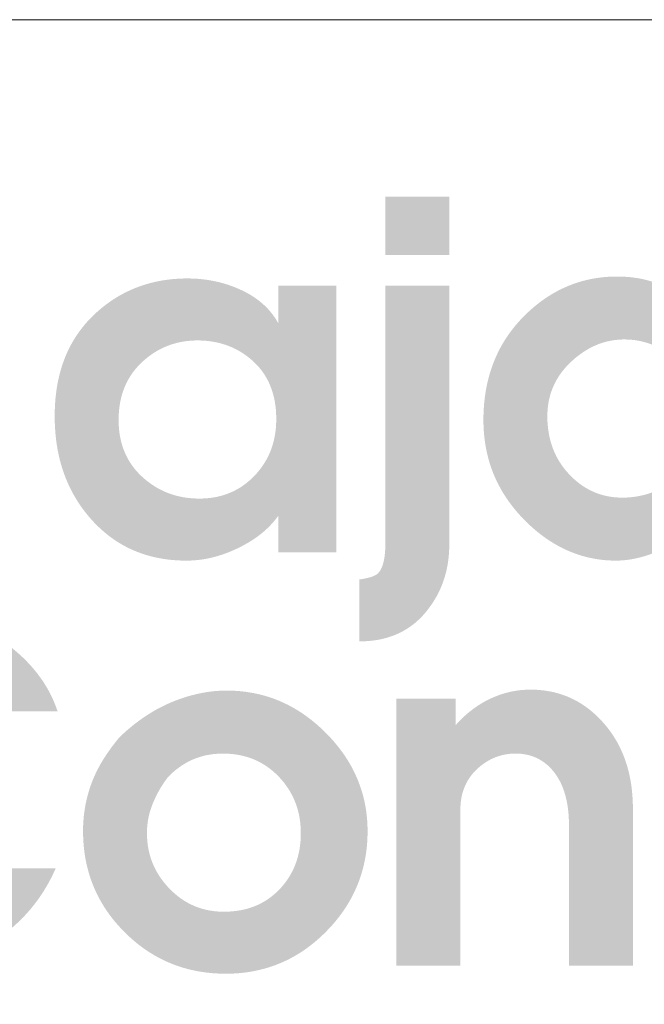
# Model space of a CAD drawing. Header units: millimetres. Extents: x 8949 to 48457, y -1077 to 15217.
# Tile 53 of 63: x 34491 to 34537, y 9299 to 9372. Entities that reach past the tile are written whole.
import ezdxf

# ---------------------------------------------------------------- set-up
doc = ezdxf.new("R2010")
doc.units = ezdxf.units.MM
doc.layers.add('0A_OCIEPLENIE', color=30, linetype='Continuous', lineweight=9)
doc.layers.add('0A_TABELKA', color=7, linetype='Continuous', lineweight=0)

# ---------------------------------------------------------------- blocks, each defined once
blk = doc.blocks.new('G$C46E6ED60')
at = {"true_color": 0x142354}
h = blk.add_hatch(color=179, dxfattribs=at)
h.paths.add_polyline_path([(600.55, 202.51), (618.17, 202.51), (618.17, 186.49), (600.55, 186.49)])
h.paths.add_polyline_path([(618.17, 178.01), (618.17, 106.71), (618.16, 105.86), (618.13, 105.01), (618.08, 104.17), (618.01, 103.35), (617.92, 102.53), (617.81, 101.72), (617.68, 100.92), (617.52, 100.14), (617.35, 99.36), (617.16, 98.59), (616.95, 97.83), (616.71, 97.08), (616.46, 96.34), (616.19, 95.61), (615.89, 94.89), (615.58, 94.18), (615.25, 93.48), (614.89, 92.79), (614.52, 92.11), (614.12, 91.44), (613.71, 90.77), (613.27, 90.12), (612.82, 89.48), (612.34, 88.85), (611.77, 88.12), (611.18, 87.43), (610.57, 86.77), (609.94, 86.14), (609.29, 85.54), (608.63, 84.97), (607.94, 84.43), (607.24, 83.92), (606.51, 83.44), (605.77, 83), (605.01, 82.58), (604.23, 82.2), (603.43, 81.84), (602.61, 81.52), (601.78, 81.23), (600.92, 80.96), (600.05, 80.73), (599.16, 80.53), (598.24, 80.36), (597.31, 80.23), (596.36, 80.12), (595.4, 80.04), (594.41, 79.99), (593.4, 79.98), (593.4, 97.05), (593.73, 97.1), (594.04, 97.14), (594.35, 97.19), (594.65, 97.24), (594.94, 97.3), (595.21, 97.35), (595.48, 97.41), (595.74, 97.47), (595.99, 97.54), (596.23, 97.6), (596.46, 97.67), (596.68, 97.74), (596.89, 97.82), (597.09, 97.89), (597.28, 97.97), (597.46, 98.05), (597.64, 98.13), (597.8, 98.22), (597.95, 98.3), (598.09, 98.39), (598.23, 98.48), (598.35, 98.58), (598.47, 98.67), (598.57, 98.77), (598.73, 98.95), (598.89, 99.15), (599.03, 99.36), (599.17, 99.59), (599.31, 99.82), (599.44, 100.08), (599.56, 100.34), (599.67, 100.62), (599.78, 100.92), (599.88, 101.22), (599.97, 101.54), (600.05, 101.88), (600.13, 102.23), (600.21, 102.59), (600.27, 102.97), (600.33, 103.36), (600.38, 103.76), (600.43, 104.18), (600.46, 104.61), (600.5, 105.05), (600.52, 105.51), (600.54, 105.99), (600.55, 106.47), (600.55, 106.97), (600.55, 178.01)])
h = blk.add_hatch(color=179, dxfattribs=at)
h.paths.add_polyline_path([(645.2, 142.04), (645.21, 141.22), (645.24, 140.41), (645.3, 139.62), (645.38, 138.84), (645.48, 138.06), (645.6, 137.31), (645.74, 136.56), (645.91, 135.82), (646.09, 135.1), (646.3, 134.39), (646.53, 133.69), (646.79, 133), (647.06, 132.32), (647.36, 131.66), (647.68, 131), (648.02, 130.36), (648.39, 129.73), (648.77, 129.12), (649.18, 128.51), (649.61, 127.92), (650.06, 127.34), (650.54, 126.77), (651.04, 126.21), (651.55, 125.67), (652.06, 125.17), (652.56, 124.7), (653.08, 124.24), (653.61, 123.81), (654.14, 123.4), (654.68, 123.01), (655.23, 122.64), (655.79, 122.29), (656.36, 121.97), (656.94, 121.66), (657.52, 121.38), (658.11, 121.11), (658.71, 120.87), (659.32, 120.65), (659.94, 120.45), (660.56, 120.27), (661.2, 120.11), (661.84, 119.97), (662.49, 119.86), (663.14, 119.76), (663.81, 119.69), (664.49, 119.64), (665.17, 119.6), (665.86, 119.59), (666.57, 119.6), (667.28, 119.63), (667.98, 119.68), (668.67, 119.75), (669.35, 119.83), (670.03, 119.94), (670.69, 120.07), (671.35, 120.21), (672, 120.37), (672.65, 120.56), (673.28, 120.76), (673.91, 120.98), (674.53, 121.22), (675.14, 121.48), (675.74, 121.76), (676.34, 122.06), (676.93, 122.38), (677.51, 122.71), (678.08, 123.07), (678.65, 123.44), (679.2, 123.84), (679.75, 124.25), (680.29, 124.68), (680.83, 125.14), (681.42, 125.67), (681.99, 126.22), (682.54, 126.79), (683.05, 127.37), (683.55, 127.96), (684.02, 128.57), (684.46, 129.2), (684.88, 129.83), (685.27, 130.49), (685.64, 131.15), (685.98, 131.84), (686.29, 132.53), (686.58, 133.25), (686.85, 133.97), (687.09, 134.71), (687.31, 135.47), (687.49, 136.24), (687.66, 137.02), (687.8, 137.82), (687.91, 138.64), (688, 139.47), (688.06, 140.31), (688.1, 141.17), (688.11, 142.04), (688.1, 142.76), (688.07, 143.48), (688.01, 144.18), (687.93, 144.88), (687.83, 145.56), (687.7, 146.24), (687.55, 146.91), (687.38, 147.57), (687.18, 148.23), (686.96, 148.87), (686.72, 149.5), (686.46, 150.13), (686.17, 150.75), (685.86, 151.36), (685.53, 151.96), (685.17, 152.55), (684.79, 153.13), (684.39, 153.7), (683.96, 154.27), (683.51, 154.83), (683.04, 155.37), (682.55, 155.91), (682.03, 156.44), (681.49, 156.96), (680.93, 157.47), (680.37, 157.96), (679.81, 158.42), (679.23, 158.86), (678.65, 159.28), (678.06, 159.68), (677.47, 160.06), (676.87, 160.41), (676.26, 160.75), (675.65, 161.06), (675.03, 161.35), (674.41, 161.62), (673.77, 161.87), (673.13, 162.1), (672.49, 162.3), (671.84, 162.49), (671.18, 162.65), (670.52, 162.79), (669.84, 162.91), (669.17, 163.01), (668.48, 163.08), (667.79, 163.14), (667.09, 163.17), (666.39, 163.18), (665.72, 163.17), (665.05, 163.14), (664.39, 163.08), (663.74, 163.01), (663.09, 162.91), (662.44, 162.79), (661.8, 162.66), (661.17, 162.5), (660.54, 162.31), (659.92, 162.11), (659.3, 161.89), (658.69, 161.64), (658.08, 161.37), (657.48, 161.09), (656.88, 160.78), (656.29, 160.45), (655.71, 160.09), (655.12, 159.72), (654.55, 159.33), (653.98, 158.91), (653.41, 158.47), (652.85, 158.02), (652.3, 157.54), (651.75, 157.03), (651.21, 156.52), (650.7, 155.99), (650.21, 155.46), (649.75, 154.91), (649.3, 154.36), (648.88, 153.79), (648.49, 153.22), (648.11, 152.64), (647.76, 152.05), (647.43, 151.45), (647.12, 150.84), (646.84, 150.21), (646.58, 149.59), (646.34, 148.95), (646.12, 148.3), (645.93, 147.64), (645.76, 146.97), (645.61, 146.3), (645.49, 145.61), (645.38, 144.92), (645.3, 144.21), (645.25, 143.5), (645.21, 142.77)], is_closed=False)
h.paths.add_polyline_path([(687.06, 170.73), (687.06, 202.51), (704.94, 202.51), (704.94, 104.49), (688.91, 104.49), (688.91, 115.09), (688.6, 114.58), (688.28, 114.08), (687.94, 113.59), (687.58, 113.1), (687.21, 112.63), (686.82, 112.16), (686.41, 111.71), (685.98, 111.26), (685.54, 110.82), (685.08, 110.39), (684.6, 109.96), (684.11, 109.55), (683.6, 109.14), (683.07, 108.75), (682.53, 108.36), (681.96, 107.98), (681.39, 107.61), (680.79, 107.25), (680.18, 106.89), (679.55, 106.55), (678.9, 106.21), (678.24, 105.88), (677.55, 105.57), (676.86, 105.25), (676.28, 105.01), (675.72, 104.77), (675.15, 104.55), (674.59, 104.33), (674.03, 104.13), (673.48, 103.94), (672.93, 103.75), (672.38, 103.58), (671.84, 103.42), (671.3, 103.26), (670.76, 103.12), (670.23, 102.99), (669.7, 102.87), (669.18, 102.76), (668.66, 102.66), (668.14, 102.57), (667.63, 102.49), (667.12, 102.42), (666.61, 102.37), (666.11, 102.32), (665.61, 102.28), (665.12, 102.26), (664.63, 102.24), (664.14, 102.23), (662.95, 102.25), (661.78, 102.31), (660.61, 102.41), (659.46, 102.55), (658.32, 102.73), (657.18, 102.95), (656.06, 103.2), (654.96, 103.5), (653.86, 103.83), (652.77, 104.21), (651.69, 104.63), (650.63, 105.08), (649.57, 105.57), (648.53, 106.11), (647.5, 106.68), (646.48, 107.29), (645.47, 107.94), (644.47, 108.63), (643.48, 109.36), (642.5, 110.13), (641.54, 110.94), (640.58, 111.79), (639.64, 112.68), (638.71, 113.61), (637.8, 114.56), (636.93, 115.53), (636.1, 116.52), (635.31, 117.53), (634.55, 118.55), (633.84, 119.58), (633.16, 120.64), (632.53, 121.7), (631.93, 122.79), (631.37, 123.89), (630.84, 125.01), (630.36, 126.14), (629.92, 127.29), (629.51, 128.45), (629.14, 129.63), (628.82, 130.83), (628.53, 132.04), (628.28, 133.27), (628.06, 134.52), (627.89, 135.78), (627.75, 137.06), (627.66, 138.35), (627.6, 139.66), (627.58, 140.98), (627.6, 142.46), (627.66, 143.91), (627.76, 145.34), (627.91, 146.75), (628.09, 148.14), (628.32, 149.5), (628.58, 150.85), (628.89, 152.16), (629.24, 153.46), (629.63, 154.73), (630.06, 155.99), (630.53, 157.22), (631.04, 158.42), (631.59, 159.61), (632.18, 160.77), (632.82, 161.91), (633.49, 163.02), (634.21, 164.12), (634.97, 165.19), (635.77, 166.24), (636.61, 167.27), (637.49, 168.27), (638.41, 169.25), (639.37, 170.21), (640.27, 171.05), (641.18, 171.86), (642.11, 172.63), (643.05, 173.37), (643.99, 174.06), (644.96, 174.73), (645.93, 175.35), (646.92, 175.94), (647.92, 176.5), (648.93, 177.02), (649.96, 177.5), (650.99, 177.95), (652.04, 178.36), (653.1, 178.74), (654.18, 179.08), (655.26, 179.38), (656.36, 179.65), (657.47, 179.88), (658.6, 180.08), (659.73, 180.24), (660.88, 180.37), (662.04, 180.46), (663.22, 180.51), (664.4, 180.53), (665.04, 180.52), (665.67, 180.51), (666.3, 180.48), (666.92, 180.44), (667.53, 180.4), (668.14, 180.34), (668.74, 180.27), (669.33, 180.19), (669.92, 180.1), (670.51, 180), (671.08, 179.89), (671.66, 179.77), (672.22, 179.63), (672.78, 179.49), (673.33, 179.34), (673.88, 179.17), (674.42, 179), (674.96, 178.81), (675.49, 178.62), (676.01, 178.41), (676.53, 178.2), (677.04, 177.97), (677.55, 177.73), (678.05, 177.48), (678.39, 177.3), (678.74, 177.11), (679.09, 176.91), (679.44, 176.71), (679.79, 176.49), (680.15, 176.27), (680.51, 176.03), (680.87, 175.79), (681.24, 175.54), (681.61, 175.28), (681.98, 175.01), (682.35, 174.73), (682.73, 174.45), (683.11, 174.15), (683.49, 173.85), (683.88, 173.54), (684.26, 173.22), (684.65, 172.89), (685.05, 172.55), (685.44, 172.2), (685.84, 171.85), (686.25, 171.48), (686.65, 171.11)], is_closed=False)
h = blk.add_hatch(color=179, dxfattribs=at)
h.paths.add_polyline_path([(549.29, 119.33), (550.05, 119.34), (550.8, 119.38), (551.53, 119.43), (552.25, 119.51), (552.97, 119.6), (553.67, 119.72), (554.36, 119.86), (555.04, 120.03), (555.71, 120.21), (556.37, 120.42), (557.02, 120.65), (557.65, 120.9), (558.28, 121.17), (558.9, 121.46), (559.5, 121.78), (560.1, 122.12), (560.68, 122.47), (561.25, 122.86), (561.81, 123.26), (562.36, 123.68), (562.91, 124.13), (563.44, 124.6), (563.95, 125.09), (564.46, 125.6), (564.95, 126.13), (565.42, 126.66), (565.87, 127.21), (566.3, 127.77), (566.71, 128.35), (567.1, 128.93), (567.46, 129.52), (567.81, 130.12), (568.13, 130.74), (568.44, 131.36), (568.72, 132), (568.98, 132.65), (569.22, 133.31), (569.44, 133.97), (569.64, 134.65), (569.82, 135.34), (569.97, 136.04), (570.11, 136.76), (570.22, 137.48), (570.32, 138.21), (570.39, 138.96), (570.44, 139.71), (570.47, 140.48), (570.48, 141.26), (570.47, 142.08), (570.44, 142.9), (570.39, 143.7), (570.31, 144.48), (570.21, 145.25), (570.09, 146.01), (569.95, 146.75), (569.79, 147.47), (569.6, 148.18), (569.39, 148.88), (569.16, 149.56), (568.91, 150.23), (568.64, 150.88), (568.35, 151.52), (568.03, 152.14), (567.69, 152.75), (567.33, 153.35), (566.95, 153.93), (566.55, 154.49), (566.12, 155.04), (565.67, 155.58), (565.2, 156.1), (564.71, 156.6), (564.2, 157.1), (563.67, 157.57), (563.13, 158.02), (562.58, 158.46), (562.02, 158.87), (561.45, 159.27), (560.87, 159.64), (560.28, 159.99), (559.69, 160.32), (559.08, 160.64), (558.46, 160.93), (557.83, 161.2), (557.19, 161.45), (556.54, 161.69), (555.88, 161.9), (555.22, 162.09), (554.54, 162.26), (553.85, 162.41), (553.15, 162.54), (552.45, 162.66), (551.73, 162.75), (551, 162.82), (550.26, 162.87), (549.52, 162.9), (548.76, 162.91), (548.03, 162.9), (547.3, 162.87), (546.58, 162.81), (545.87, 162.74), (545.17, 162.65), (544.48, 162.53), (543.79, 162.4), (543.12, 162.24), (542.45, 162.06), (541.79, 161.86), (541.14, 161.64), (540.5, 161.4), (539.86, 161.14), (539.24, 160.86), (538.62, 160.56), (538.01, 160.24), (537.42, 159.89), (536.82, 159.53), (536.24, 159.14), (535.67, 158.74), (535.1, 158.31), (534.55, 157.86), (534, 157.39), (533.46, 156.9), (532.94, 156.4), (532.44, 155.87), (531.96, 155.34), (531.5, 154.79), (531.06, 154.23), (530.65, 153.65), (530.26, 153.06), (529.89, 152.46), (529.55, 151.84), (529.22, 151.22), (528.92, 150.57), (528.64, 149.92), (528.39, 149.25), (528.15, 148.56), (527.94, 147.87), (527.75, 147.16), (527.58, 146.43), (527.44, 145.69), (527.32, 144.94), (527.22, 144.18), (527.14, 143.4), (527.08, 142.61), (527.05, 141.8), (527.04, 140.98), (527.05, 140.14), (527.09, 139.32), (527.15, 138.51), (527.24, 137.71), (527.35, 136.92), (527.49, 136.16), (527.65, 135.4), (527.83, 134.66), (528.04, 133.93), (528.28, 133.22), (528.54, 132.52), (528.83, 131.84), (529.14, 131.17), (529.47, 130.51), (529.83, 129.87), (530.22, 129.25), (530.63, 128.63), (531.06, 128.04), (531.52, 127.45), (532.01, 126.88), (532.52, 126.33), (533.05, 125.78), (533.61, 125.26), (534.2, 124.74), (534.73, 124.3), (535.27, 123.88), (535.82, 123.47), (536.38, 123.09), (536.95, 122.72), (537.52, 122.37), (538.1, 122.04), (538.7, 121.73), (539.3, 121.44), (539.9, 121.17), (540.52, 120.92), (541.15, 120.68), (541.78, 120.47), (542.42, 120.27), (543.07, 120.09), (543.73, 119.93), (544.4, 119.79), (545.07, 119.67), (545.75, 119.57), (546.45, 119.48), (547.14, 119.42), (547.85, 119.37), (548.57, 119.34)], is_closed=False)
h.paths.add_polyline_path([(509.42, 142.04), (509.44, 143.56), (509.5, 145.05), (509.6, 146.51), (509.75, 147.95), (509.93, 149.36), (510.15, 150.74), (510.42, 152.09), (510.73, 153.41), (511.08, 154.71), (511.46, 155.98), (511.89, 157.23), (512.36, 158.44), (512.88, 159.63), (513.43, 160.79), (514.02, 161.92), (514.66, 163.03), (515.33, 164.1), (516.05, 165.15), (516.81, 166.17), (517.6, 167.17), (518.44, 168.13), (519.32, 169.07), (520.25, 169.98), (521.21, 170.87), (522.08, 171.61), (522.96, 172.33), (523.86, 173.01), (524.77, 173.66), (525.69, 174.27), (526.63, 174.86), (527.58, 175.42), (528.55, 175.94), (529.53, 176.43), (530.53, 176.89), (531.54, 177.32), (532.57, 177.71), (533.6, 178.08), (534.66, 178.41), (535.73, 178.71), (536.81, 178.98), (537.9, 179.22), (539.01, 179.43), (540.14, 179.6), (541.28, 179.74), (542.43, 179.85), (543.6, 179.93), (544.78, 179.98), (545.98, 180), (546.65, 179.99), (547.32, 179.97), (547.98, 179.95), (548.64, 179.91), (549.29, 179.86), (549.94, 179.79), (550.59, 179.72), (551.23, 179.64), (551.87, 179.54), (552.5, 179.43), (553.13, 179.31), (553.76, 179.18), (554.38, 179.04), (555, 178.89), (555.61, 178.73), (556.22, 178.55), (556.83, 178.37), (557.43, 178.17), (558.02, 177.96), (558.62, 177.74), (559.2, 177.51), (559.79, 177.27), (560.37, 177.01), (560.95, 176.75), (561.51, 176.48), (562.07, 176.19), (562.61, 175.9), (563.14, 175.6), (563.65, 175.29), (564.16, 174.97), (564.65, 174.64), (565.13, 174.3), (565.59, 173.95), (566.04, 173.6), (566.48, 173.23), (566.91, 172.86), (567.32, 172.48), (567.72, 172.09), (568.11, 171.69), (568.48, 171.28), (568.84, 170.86), (569.19, 170.43), (569.53, 170), (569.85, 169.55), (570.16, 169.1), (570.46, 168.64), (570.75, 168.16), (571.02, 167.68), (571.02, 178.01), (587.05, 178.01), (587.05, 104.49), (571.02, 104.49), (571.02, 114.56), (570.69, 114.11), (570.35, 113.67), (570, 113.24), (569.64, 112.82), (569.27, 112.4), (568.89, 111.99), (568.49, 111.58), (568.09, 111.19), (567.67, 110.79), (567.24, 110.41), (566.8, 110.03), (566.35, 109.66), (565.88, 109.29), (565.41, 108.94), (564.92, 108.58), (564.42, 108.24), (563.91, 107.9), (563.39, 107.57), (562.86, 107.24), (562.31, 106.93), (561.76, 106.61), (561.19, 106.31), (560.61, 106.01), (560.02, 105.72), (559.42, 105.43), (558.83, 105.16), (558.23, 104.9), (557.64, 104.65), (557.04, 104.42), (556.44, 104.19), (555.85, 103.98), (555.25, 103.78), (554.66, 103.59), (554.06, 103.42), (553.46, 103.26), (552.87, 103.1), (552.27, 102.97), (551.68, 102.84), (551.08, 102.72), (550.48, 102.62), (549.89, 102.53), (549.29, 102.45), (548.69, 102.39), (548.1, 102.33), (547.5, 102.29), (546.91, 102.26), (546.31, 102.24), (545.72, 102.23), (544.39, 102.25), (543.08, 102.31), (541.8, 102.41), (540.53, 102.55), (539.29, 102.73), (538.07, 102.94), (536.86, 103.2), (535.68, 103.49), (534.52, 103.82), (533.38, 104.2), (532.26, 104.61), (531.16, 105.06), (530.08, 105.55), (529.02, 106.08), (527.98, 106.65), (526.96, 107.26), (525.96, 107.91), (524.98, 108.6), (524.03, 109.32), (523.09, 110.09), (522.18, 110.89), (521.28, 111.74), (520.4, 112.62), (519.55, 113.54), (518.72, 114.5), (517.93, 115.47), (517.18, 116.46), (516.45, 117.48), (515.77, 118.51), (515.12, 119.57), (514.5, 120.64), (513.92, 121.74), (513.38, 122.85), (512.87, 123.99), (512.39, 125.15), (511.95, 126.32), (511.55, 127.52), (511.18, 128.74), (510.84, 129.98), (510.54, 131.24), (510.28, 132.51), (510.05, 133.81), (509.86, 135.13), (509.7, 136.47), (509.58, 137.84), (509.49, 139.22), (509.44, 140.62)], is_closed=False)
blk.add_hatch(color=179, dxfattribs=at).paths.add_polyline_path([(413.37, 41.44), (413.39, 42.81), (413.46, 44.18), (413.57, 45.55), (413.72, 46.91), (413.92, 48.26), (414.17, 49.61), (414.45, 50.95), (414.78, 52.29), (415.16, 53.62), (415.58, 54.95), (416.04, 56.27), (416.55, 57.58), (417.1, 58.89), (417.7, 60.19), (418.34, 61.49), (419.03, 62.79), (419.76, 64.07), (420.53, 65.35), (421.35, 66.63), (422.21, 67.9), (423.11, 69.17), (424.06, 70.42), (425.06, 71.68), (426.1, 72.93), (427.36, 74.36), (428.64, 75.74), (429.96, 77.05), (431.3, 78.3), (432.67, 79.49), (434.07, 80.63), (435.49, 81.69), (436.94, 82.7), (438.42, 83.65), (439.92, 84.53), (441.46, 85.36), (443.02, 86.12), (444.6, 86.83), (446.22, 87.47), (447.86, 88.05), (449.53, 88.57), (451.22, 89.03), (452.94, 89.42), (454.69, 89.76), (456.47, 90.03), (458.28, 90.25), (460.11, 90.4), (461.97, 90.49), (463.85, 90.52), (465.01, 90.51), (466.16, 90.47), (467.32, 90.4), (468.47, 90.31), (469.62, 90.18), (470.76, 90.03), (471.91, 89.86), (473.05, 89.65), (474.19, 89.42), (475.33, 89.17), (476.46, 88.88), (477.59, 88.57), (478.72, 88.23), (479.85, 87.87), (480.98, 87.47), (482.1, 87.05), (483.22, 86.6), (484.34, 86.13), (485.46, 85.63), (486.57, 85.1), (487.68, 84.54), (488.79, 83.96), (489.9, 83.35), (491, 82.71), (492.22, 81.97), (493.4, 81.22), (494.55, 80.45), (495.66, 79.67), (496.73, 78.87), (497.77, 78.06), (498.77, 77.23), (499.73, 76.38), (500.66, 75.52), (501.55, 74.64), (502.41, 73.75), (503.23, 72.84), (504.01, 71.92), (504.75, 70.98), (505.46, 70.02), (506.14, 69.05), (506.77, 68.06), (507.37, 67.06), (507.94, 66.04), (508.46, 65.01), (508.96, 63.96), (509.41, 62.89), (509.83, 61.81), (510.21, 60.72), (489.68, 60.72), (489.21, 61.23), (488.73, 61.73), (488.25, 62.22), (487.76, 62.7), (487.27, 63.17), (486.78, 63.62), (486.29, 64.07), (485.79, 64.5), (485.29, 64.93), (484.79, 65.34), (484.28, 65.74), (483.77, 66.13), (483.26, 66.51), (482.75, 66.87), (482.23, 67.23), (481.71, 67.57), (481.18, 67.91), (480.66, 68.23), (480.13, 68.54), (479.59, 68.84), (479.06, 69.13), (478.52, 69.4), (477.98, 69.67), (477.43, 69.92), (476.88, 70.17), (476.34, 70.4), (475.79, 70.62), (475.24, 70.84), (474.69, 71.04), (474.14, 71.23), (473.58, 71.41), (473.03, 71.58), (472.48, 71.74), (471.93, 71.89), (471.37, 72.03), (470.82, 72.16), (470.26, 72.28), (469.71, 72.39), (469.15, 72.49), (468.59, 72.58), (468.04, 72.66), (467.48, 72.72), (466.92, 72.78), (466.36, 72.83), (465.8, 72.86), (465.24, 72.89), (464.68, 72.9), (464.11, 72.91), (463.03, 72.89), (461.95, 72.84), (460.88, 72.75), (459.83, 72.63), (458.79, 72.48), (457.76, 72.29), (456.74, 72.06), (455.73, 71.8), (454.73, 71.5), (453.75, 71.17), (452.77, 70.81), (451.81, 70.41), (450.86, 69.98), (449.92, 69.51), (448.99, 69.01), (448.07, 68.47), (447.16, 67.9), (446.27, 67.29), (445.38, 66.65), (444.51, 65.97), (443.65, 65.26), (442.8, 64.52), (441.96, 63.74), (441.13, 62.93), (440.33, 62.09), (439.56, 61.24), (438.82, 60.38), (438.11, 59.51), (437.45, 58.63), (436.81, 57.74), (436.21, 56.84), (435.65, 55.92), (435.11, 55), (434.62, 54.07), (434.16, 53.12), (433.73, 52.16), (433.33, 51.2), (432.97, 50.22), (432.65, 49.23), (432.36, 48.23), (432.1, 47.22), (431.88, 46.2), (431.69, 45.17), (431.54, 44.13), (431.42, 43.08), (431.33, 42.02), (431.28, 40.94), (431.26, 39.86), (431.28, 38.63), (431.33, 37.43), (431.42, 36.23), (431.54, 35.06), (431.7, 33.91), (431.89, 32.77), (432.12, 31.65), (432.38, 30.54), (432.68, 29.46), (433.01, 28.39), (433.38, 27.34), (433.78, 26.3), (434.22, 25.29), (434.69, 24.29), (435.19, 23.31), (435.74, 22.34), (436.31, 21.4), (436.93, 20.47), (437.57, 19.56), (438.25, 18.66), (438.97, 17.79), (439.72, 16.93), (440.51, 16.09), (441.33, 15.26), (442.13, 14.51), (442.95, 13.79), (443.77, 13.1), (444.61, 12.44), (445.47, 11.81), (446.33, 11.22), (447.21, 10.65), (448.1, 10.12), (449, 9.63), (449.92, 9.16), (450.85, 8.73), (451.79, 8.32), (452.75, 7.96), (453.72, 7.62), (454.7, 7.31), (455.69, 7.04), (456.7, 6.8), (457.72, 6.59), (458.75, 6.41), (459.8, 6.27), (460.86, 6.16), (461.93, 6.08), (463.02, 6.03), (464.11, 6.01), (465.28, 6.03), (466.43, 6.09), (467.57, 6.19), (468.69, 6.33), (469.8, 6.51), (470.9, 6.72), (471.99, 6.98), (473.06, 7.28), (474.13, 7.61), (475.17, 7.99), (476.21, 8.4), (477.23, 8.86), (478.24, 9.35), (479.24, 9.88), (480.22, 10.46), (481.19, 11.07), (482.15, 11.72), (483.09, 12.42), (484.02, 13.15), (484.94, 13.92), (485.85, 14.73), (486.74, 15.58), (487.62, 16.47), (488.49, 17.4), (509.69, 17.4), (509.12, 16.16), (508.52, 14.94), (507.9, 13.74), (507.24, 12.57), (506.56, 11.43), (505.84, 10.31), (505.1, 9.22), (504.33, 8.16), (503.52, 7.12), (502.69, 6.1), (501.83, 5.12), (500.94, 4.15), (500.02, 3.22), (499.07, 2.31), (498.09, 1.42), (497.08, 0.56), (496.05, -0.27), (494.98, -1.08), (493.88, -1.86), (492.76, -2.62), (491.6, -3.35), (490.42, -4.05), (489.2, -4.73), (487.96, -5.39), (486.94, -5.89), (485.91, -6.38), (484.89, -6.84), (483.85, -7.29), (482.81, -7.71), (481.76, -8.11), (480.71, -8.48), (479.66, -8.84), (478.59, -9.18), (477.53, -9.49), (476.45, -9.78), (475.37, -10.05), (474.29, -10.3), (473.2, -10.53), (472.1, -10.73), (471, -10.92), (469.9, -11.08), (468.78, -11.22), (467.67, -11.34), (466.54, -11.43), (465.41, -11.51), (464.28, -11.56), (463.14, -11.6), (461.99, -11.61), (460.31, -11.58), (458.66, -11.51), (457.03, -11.38), (455.42, -11.21), (453.83, -10.99), (452.27, -10.72), (450.72, -10.39), (449.2, -10.02), (447.71, -9.6), (446.23, -9.13), (444.78, -8.61), (443.35, -8.04), (441.94, -7.42), (440.56, -6.75), (439.19, -6.03), (437.86, -5.26), (436.54, -4.44), (435.24, -3.57), (433.97, -2.66), (432.72, -1.69), (431.49, -0.67), (430.29, 0.4), (429.11, 1.51), (427.95, 2.68), (426.76, 3.95), (425.62, 5.25), (424.53, 6.58), (423.49, 7.95), (422.51, 9.34), (421.57, 10.76), (420.69, 12.21), (419.85, 13.69), (419.07, 15.2), (418.33, 16.74), (417.65, 18.31), (417.02, 19.91), (416.43, 21.54), (415.9, 23.2), (415.42, 24.89), (414.99, 26.61), (414.61, 28.36), (414.28, 30.14), (414, 31.94), (413.78, 33.78), (413.6, 35.65), (413.47, 37.55), (413.4, 39.48)], is_closed=False)
h = blk.add_hatch(color=179, dxfattribs=at)
h.paths.add_polyline_path([(540.55, 42.46), (540.34, 42.18), (540.14, 41.91), (539.94, 41.62), (539.74, 41.34), (539.54, 41.06), (539.35, 40.77), (539.16, 40.48), (538.98, 40.19), (538.79, 39.9), (538.61, 39.61), (538.44, 39.31), (538.27, 39.01), (538.1, 38.71), (537.93, 38.41), (537.77, 38.1), (537.61, 37.79), (537.45, 37.48), (537.3, 37.17), (537.15, 36.86), (537, 36.54), (536.86, 36.23), (536.72, 35.91), (536.58, 35.58), (536.45, 35.26), (536.32, 34.93), (536.19, 34.61), (536.07, 34.28), (535.96, 33.95), (535.85, 33.62), (535.75, 33.29), (535.65, 32.96), (535.56, 32.62), (535.47, 32.29), (535.39, 31.95), (535.32, 31.62), (535.25, 31.28), (535.19, 30.94), (535.13, 30.6), (535.07, 30.26), (535.03, 29.92), (534.99, 29.57), (534.95, 29.23), (534.92, 28.88), (534.89, 28.53), (534.87, 28.19), (534.86, 27.84), (534.85, 27.49), (534.85, 27.13), (534.86, 26.4), (534.89, 25.68), (534.95, 24.96), (535.02, 24.26), (535.12, 23.56), (535.24, 22.87), (535.38, 22.18), (535.54, 21.51), (535.72, 20.85), (535.92, 20.19), (536.15, 19.54), (536.39, 18.9), (536.66, 18.27), (536.95, 17.65), (537.26, 17.03), (537.59, 16.43), (537.94, 15.83), (538.32, 15.24), (538.71, 14.66), (539.13, 14.09), (539.57, 13.53), (540.03, 12.97), (540.51, 12.42), (541.01, 11.89), (541.53, 11.36), (542.06, 10.86), (542.6, 10.38), (543.14, 9.93), (543.7, 9.49), (544.26, 9.08), (544.84, 8.69), (545.42, 8.33), (546.02, 7.98), (546.62, 7.66), (547.23, 7.36), (547.85, 7.08), (548.48, 6.82), (549.12, 6.59), (549.77, 6.38), (550.43, 6.19), (551.1, 6.02), (551.78, 5.88), (552.47, 5.76), (553.17, 5.66), (553.87, 5.58), (554.59, 5.52), (555.31, 5.49), (556.05, 5.48), (556.83, 5.49), (557.59, 5.52), (558.34, 5.58), (559.09, 5.65), (559.81, 5.75), (560.53, 5.86), (561.24, 6), (561.93, 6.16), (562.61, 6.34), (563.28, 6.55), (563.93, 6.77), (564.58, 7.01), (565.21, 7.28), (565.83, 7.57), (566.43, 7.88), (567.03, 8.21), (567.61, 8.56), (568.18, 8.93), (568.74, 9.33), (569.29, 9.75), (569.82, 10.18), (570.34, 10.64), (570.85, 11.12), (571.35, 11.62), (571.83, 12.14), (572.29, 12.67), (572.73, 13.21), (573.15, 13.76), (573.55, 14.32), (573.93, 14.9), (574.29, 15.48), (574.62, 16.08), (574.94, 16.68), (575.24, 17.3), (575.51, 17.93), (575.77, 18.57), (576.01, 19.22), (576.22, 19.89), (576.42, 20.56), (576.59, 21.25), (576.74, 21.94), (576.88, 22.65), (576.99, 23.37), (577.08, 24.1), (577.16, 24.84), (577.21, 25.59), (577.24, 26.36), (577.25, 27.13), (577.24, 27.9), (577.21, 28.66), (577.15, 29.4), (577.08, 30.14), (576.98, 30.86), (576.87, 31.58), (576.73, 32.28), (576.57, 32.98), (576.39, 33.66), (576.19, 34.34), (575.96, 35), (575.72, 35.66), (575.45, 36.3), (575.17, 36.94), (574.86, 37.56), (574.53, 38.17), (574.18, 38.78), (573.81, 39.37), (573.42, 39.95), (573.01, 40.53), (572.57, 41.09), (572.12, 41.64), (571.64, 42.19), (571.15, 42.72), (570.63, 43.24), (570.11, 43.73), (569.58, 44.21), (569.03, 44.66), (568.47, 45.09), (567.9, 45.49), (567.32, 45.88), (566.73, 46.24), (566.13, 46.58), (565.52, 46.9), (564.9, 47.2), (564.26, 47.47), (563.62, 47.73), (562.96, 47.96), (562.29, 48.17), (561.61, 48.35), (560.92, 48.52), (560.22, 48.66), (559.51, 48.78), (558.78, 48.88), (558.05, 48.96), (557.3, 49.01), (556.55, 49.05), (555.78, 49.06), (555.03, 49.05), (554.3, 49.01), (553.57, 48.95), (552.85, 48.87), (552.15, 48.77), (551.45, 48.65), (550.76, 48.5), (550.08, 48.32), (549.42, 48.13), (548.76, 47.91), (548.11, 47.67), (547.47, 47.41), (546.84, 47.12), (546.22, 46.81), (545.61, 46.48), (545.01, 46.12), (544.42, 45.75), (543.84, 45.35), (543.26, 44.92), (542.7, 44.48), (542.15, 44.01), (541.61, 43.51), (541.07, 43)], is_closed=False)
h.paths.add_polyline_path([(527.3, 53.59), (527.86, 54.12), (528.43, 54.64), (529, 55.16), (529.58, 55.66), (530.15, 56.14), (530.73, 56.62), (531.31, 57.09), (531.9, 57.54), (532.49, 57.98), (533.08, 58.41), (533.67, 58.83), (534.27, 59.24), (534.87, 59.64), (535.48, 60.02), (536.08, 60.4), (536.69, 60.76), (537.3, 61.11), (537.92, 61.45), (538.54, 61.78), (539.16, 62.09), (539.78, 62.4), (540.41, 62.69), (541.04, 62.97), (541.67, 63.24), (542.31, 63.5), (542.94, 63.75), (543.58, 63.98), (544.21, 64.21), (544.85, 64.42), (545.48, 64.63), (546.11, 64.82), (546.75, 65), (547.38, 65.17), (548.01, 65.33), (548.64, 65.48), (549.28, 65.62), (549.91, 65.75), (550.54, 65.86), (551.17, 65.97), (551.8, 66.06), (552.43, 66.15), (553.06, 66.22), (553.69, 66.28), (554.32, 66.33), (554.95, 66.37), (555.58, 66.39), (556.21, 66.41), (556.84, 66.42), (558.14, 66.4), (559.42, 66.34), (560.69, 66.24), (561.94, 66.1), (563.18, 65.91), (564.41, 65.69), (565.62, 65.43), (566.82, 65.13), (568, 64.79), (569.17, 64.41), (570.32, 63.99), (571.47, 63.52), (572.59, 63.02), (573.71, 62.48), (574.8, 61.9), (575.89, 61.27), (576.96, 60.61), (578.02, 59.91), (579.06, 59.16), (580.09, 58.38), (581.1, 57.56), (582.11, 56.69), (583.09, 55.79), (584.06, 54.84), (585.01, 53.87), (585.92, 52.89), (586.78, 51.89), (587.61, 50.87), (588.39, 49.85), (589.14, 48.81), (589.84, 47.75), (590.51, 46.68), (591.13, 45.6), (591.71, 44.5), (592.26, 43.39), (592.76, 42.26), (593.22, 41.12), (593.64, 39.97), (594.03, 38.8), (594.37, 37.62), (594.67, 36.43), (594.93, 35.22), (595.15, 33.99), (595.33, 32.76), (595.47, 31.5), (595.57, 30.24), (595.63, 28.96), (595.65, 27.67), (595.63, 26.33), (595.58, 25.01), (595.48, 23.7), (595.34, 22.42), (595.16, 21.14), (594.94, 19.89), (594.68, 18.64), (594.38, 17.42), (594.04, 16.21), (593.67, 15.01), (593.25, 13.84), (592.79, 12.67), (592.29, 11.53), (591.76, 10.4), (591.18, 9.28), (590.56, 8.18), (589.91, 7.1), (589.21, 6.03), (588.47, 4.98), (587.7, 3.95), (586.88, 2.93), (586.03, 1.92), (585.13, 0.94), (584.2, -0.03), (583.23, -0.98), (582.25, -1.88), (581.26, -2.75), (580.25, -3.57), (579.22, -4.35), (578.17, -5.1), (577.11, -5.8), (576.04, -6.46), (574.94, -7.09), (573.83, -7.67), (572.71, -8.21), (571.56, -8.71), (570.4, -9.18), (569.23, -9.6), (568.04, -9.98), (566.83, -10.32), (565.61, -10.62), (564.37, -10.88), (563.11, -11.11), (561.84, -11.29), (560.55, -11.43), (559.24, -11.53), (557.92, -11.59), (556.58, -11.61), (555.22, -11.59), (553.88, -11.53), (552.55, -11.43), (551.24, -11.29), (549.95, -11.11), (548.68, -10.89), (547.42, -10.63), (546.18, -10.34), (544.96, -10), (543.75, -9.62), (542.57, -9.21), (541.4, -8.75), (540.24, -8.25), (539.11, -7.72), (537.99, -7.14), (536.89, -6.53), (535.8, -5.87), (534.74, -5.18), (533.69, -4.44), (532.65, -3.67), (531.64, -2.85), (530.64, -2), (529.66, -1.11), (528.7, -0.17), (527.76, 0.79), (526.87, 1.77), (526.01, 2.76), (525.19, 3.78), (524.42, 4.81), (523.68, 5.86), (522.98, 6.92), (522.33, 8.01), (521.71, 9.11), (521.13, 10.22), (520.6, 11.36), (520.1, 12.51), (519.64, 13.68), (519.23, 14.86), (518.85, 16.07), (518.51, 17.29), (518.21, 18.52), (517.95, 19.78), (517.73, 21.05), (517.56, 22.34), (517.42, 23.65), (517.32, 24.97), (517.26, 26.31), (517.24, 27.67), (517.24, 28.24), (517.25, 28.81), (517.27, 29.38), (517.3, 29.94), (517.34, 30.5), (517.38, 31.07), (517.43, 31.63), (517.49, 32.18), (517.56, 32.74), (517.64, 33.29), (517.72, 33.84), (517.81, 34.39), (517.91, 34.94), (518.02, 35.49), (518.14, 36.03), (518.26, 36.57), (518.4, 37.11), (518.54, 37.65), (518.69, 38.18), (518.84, 38.72), (519.01, 39.25), (519.18, 39.78), (519.36, 40.3), (519.55, 40.83), (519.75, 41.35), (519.96, 41.88), (520.18, 42.4), (520.41, 42.93), (520.65, 43.45), (520.9, 43.98), (521.17, 44.51), (521.44, 45.04), (521.73, 45.57), (522.02, 46.1), (522.33, 46.63), (522.65, 47.16), (522.97, 47.69), (523.31, 48.22), (523.66, 48.76), (524.02, 49.29), (524.4, 49.82), (524.78, 50.36), (525.17, 50.9), (525.58, 51.43), (525.99, 51.97), (526.42, 52.51), (526.85, 53.05)], is_closed=False)
blk.add_hatch(color=179, dxfattribs=at).paths.add_polyline_path([(603.61, 64.16), (619.9, 64.16), (619.9, 56.88), (620.27, 57.28), (620.63, 57.68), (621.01, 58.06), (621.38, 58.44), (621.76, 58.81), (622.14, 59.17), (622.53, 59.53), (622.92, 59.87), (623.31, 60.21), (623.7, 60.53), (624.1, 60.85), (624.5, 61.16), (624.91, 61.47), (625.31, 61.76), (625.73, 62.04), (626.14, 62.32), (626.56, 62.59), (626.98, 62.85), (627.4, 63.1), (627.83, 63.34), (628.26, 63.58), (628.69, 63.8), (629.13, 64.02), (629.57, 64.23), (630.01, 64.43), (630.45, 64.62), (630.9, 64.8), (631.34, 64.98), (631.79, 65.14), (632.24, 65.3), (632.69, 65.45), (633.14, 65.59), (633.59, 65.72), (634.05, 65.85), (634.5, 65.96), (634.96, 66.07), (635.42, 66.17), (635.88, 66.25), (636.34, 66.33), (636.81, 66.41), (637.27, 66.47), (637.73, 66.53), (638.2, 66.57), (638.67, 66.61), (639.14, 66.64), (639.61, 66.66), (640.08, 66.67), (640.56, 66.68), (641.52, 66.66), (642.48, 66.62), (643.42, 66.54), (644.34, 66.44), (645.26, 66.3), (646.16, 66.14), (647.05, 65.95), (647.92, 65.72), (648.78, 65.47), (649.63, 65.18), (650.47, 64.87), (651.29, 64.52), (652.1, 64.15), (652.9, 63.75), (653.69, 63.31), (654.46, 62.85), (655.22, 62.36), (655.96, 61.83), (656.7, 61.28), (657.42, 60.7), (658.12, 60.08), (658.82, 59.44), (659.5, 58.77), (660.17, 58.06), (660.87, 57.28), (661.54, 56.48), (662.18, 55.66), (662.8, 54.82), (663.38, 53.95), (663.93, 53.07), (664.46, 52.17), (664.95, 51.25), (665.41, 50.31), (665.84, 49.35), (666.25, 48.37), (666.62, 47.37), (666.97, 46.35), (667.28, 45.31), (667.56, 44.25), (667.82, 43.17), (668.04, 42.07), (668.24, 40.95), (668.4, 39.82), (668.53, 38.66), (668.64, 37.48), (668.71, 36.28), (668.76, 35.06), (668.77, 33.83), (668.77, -9.36), (651.16, -9.36), (651.16, 29.19), (651.15, 30.01), (651.13, 30.82), (651.09, 31.6), (651.04, 32.38), (650.97, 33.13), (650.88, 33.87), (650.78, 34.59), (650.66, 35.3), (650.53, 35.99), (650.38, 36.67), (650.22, 37.32), (650.04, 37.97), (649.84, 38.59), (649.63, 39.2), (649.4, 39.8), (649.16, 40.38), (648.9, 40.94), (648.63, 41.48), (648.34, 42.01), (648.03, 42.53), (647.71, 43.03), (647.38, 43.51), (647.03, 43.97), (646.66, 44.42), (646.32, 44.8), (645.98, 45.16), (645.63, 45.51), (645.27, 45.84), (644.9, 46.15), (644.53, 46.45), (644.15, 46.73), (643.76, 47), (643.36, 47.25), (642.95, 47.48), (642.54, 47.7), (642.12, 47.9), (641.69, 48.08), (641.25, 48.25), (640.81, 48.41), (640.35, 48.54), (639.89, 48.66), (639.43, 48.77), (638.95, 48.86), (638.47, 48.93), (637.98, 48.99), (637.48, 49.03), (636.97, 49.05), (636.46, 49.06), (635.95, 49.05), (635.45, 49.03), (634.95, 48.99), (634.47, 48.94), (633.98, 48.87), (633.5, 48.79), (633.03, 48.69), (632.56, 48.58), (632.1, 48.45), (631.64, 48.31), (631.19, 48.15), (630.74, 47.98), (630.3, 47.8), (629.86, 47.59), (629.43, 47.38), (629.01, 47.15), (628.59, 46.9), (628.17, 46.64), (627.76, 46.36), (627.36, 46.07), (626.96, 45.76), (626.56, 45.44), (626.17, 45.11), (625.79, 44.75), (625.42, 44.39), (625.06, 44.02), (624.72, 43.64), (624.39, 43.25), (624.09, 42.85), (623.79, 42.44), (623.52, 42.02), (623.25, 41.6), (623.01, 41.16), (622.78, 40.72), (622.56, 40.27), (622.37, 39.8), (622.18, 39.33), (622.02, 38.85), (621.87, 38.37), (621.73, 37.87), (621.61, 37.36), (621.51, 36.85), (621.42, 36.32), (621.35, 35.79), (621.3, 35.25), (621.26, 34.7), (621.23, 34.14), (621.23, 33.57), (621.23, -9.36), (603.61, -9.36)])

msp = doc.modelspace()

# ---------------------------------------------------------------- linework, layer by layer
at = {"layer": '0A_TABELKA'}
msp.add_line((34333.172, 9371.863), (34654.922, 9371.863), dxfattribs=at)
msp.add_line((34333.172, 9371.863), (34654.922, 9371.863), dxfattribs=at)
msp.add_line((34333.172, 9371.863), (34654.922, 9371.863), dxfattribs=at)
msp.add_lwpolyline([(34333.172, 9371.863), (34654.922, 9371.863), (34654.922, 9248.197), (34333.172, 9248.197)], close=True, dxfattribs=at)

# ---------------------------------------------------------------- block references
at = {"layer": '0A_OCIEPLENIE', "xscale": 0.2695, "yscale": 0.2695, "zscale": 0.2695}
msp.add_blockref('G$C46E6ED60', (34356.075, 9304.136), dxfattribs=at)

doc.saveas('drawing.dxf')
